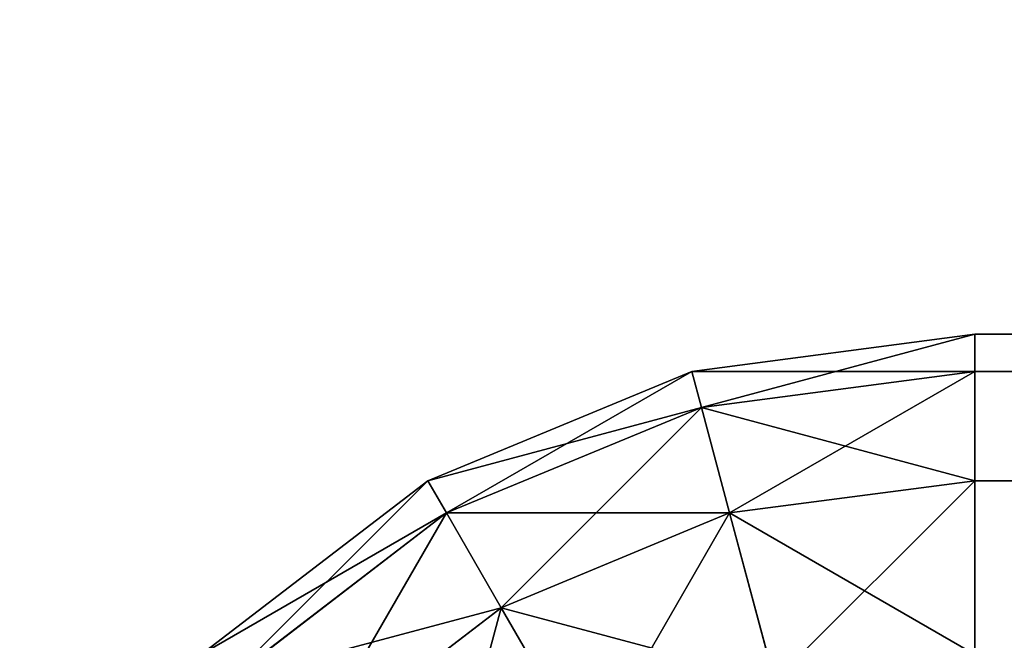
# Model space of a CAD drawing. Extents: x 0 to 706, y 79 to 431.
# Tile 43 of 256: x 213.782 to 214.119, y 257.912 to 258.125. Entities that reach past the tile are written whole.
import ezdxf

# ---------------------------------------------------------------- set-up
doc = ezdxf.new("R2010")
doc.units = 0
doc.header["$MEASUREMENT"] = 0
doc.layers.get('0').update_dxf_attribs({"color": 144, "linetype": 'CONTINUOUS'})
doc.layers.add('BLOC_B_TON', color=134, linetype='CONTINUOUS')
doc.layers.add('SOL', color=36, linetype='CONTINUOUS')

# ---------------------------------------------------------------- blocks, each defined once
blk = doc.blocks.new('B_TON_24___X_24___X_24___1')
for p, q in [((0.27794, 23.98722, 0.375), (0.375, 24, 0.375)), ((0.27794, 23.98722, 23.625), (0.375, 24, 23.625)), ((0.375, 24, 20), (0.27794, 23.98722, 20)), ((0.375, 24, 23.625), (23.625, 24, 23.625)), ((0.375, 24, 0.375), (0.375, 23.98722, 0.27794)), ((0.375, 24, 23.625), (0.375, 23.98722, 23.72206)), ((23.625, 24, 0.375), (0.375, 24, 0.375)), ((0.375, 24, 0.375), (0.375, 24, 20)), ((0.375, 24, 20), (0.375, 24, 23.625)), ((0.1875, 23.94976, 0.375), (0.27794, 23.98722, 0.375)), ((0.1875, 23.94976, 23.625), (0.27794, 23.98722, 23.625)), ((0.27794, 23.98722, 20), (0.1875, 23.94976, 20)), ((0.27794, 23.98722, 0.375), (0.28125, 23.97488, 0.27794)), ((0.27794, 23.98722, 23.625), (0.28125, 23.97488, 23.72206)), ((0.27794, 23.98722, 0.375), (0.27794, 23.98722, 20)), ((0.27794, 23.98722, 20), (0.27794, 23.98722, 23.625)), ((0.28125, 23.97488, 0.27794), (0.375, 23.98722, 0.27794)), ((0.28125, 23.97488, 23.72206), (0.375, 23.98722, 23.72206)), ((23.625, 23.98722, 23.72206), (0.375, 23.98722, 23.72206)), ((0.375, 23.98722, 23.72206), (0.375, 23.94976, 23.8125)), ((0.375, 23.98722, 0.27794), (0.375, 23.94976, 0.1875)), ((23.625, 23.98722, 0.27794), (0.375, 23.98722, 0.27794)), ((0.19389, 23.93869, 0.27794), (0.28125, 23.97488, 0.27794)), ((0.19389, 23.93869, 23.72206), (0.28125, 23.97488, 23.72206)), ((0.28125, 23.97488, 0.27794), (0.29095, 23.93869, 0.1875)), ((0.28125, 23.97488, 23.72206), (0.29095, 23.93869, 23.8125)), ((0.10983, 23.89017, 0.375), (0.1875, 23.94976, 0.375)), ((0.10983, 23.89017, 23.625), (0.1875, 23.94976, 23.625)), ((0.1875, 23.94976, 20), (0.10983, 23.89017, 20)), ((0.1875, 23.94976, 0.375), (0.19389, 23.93869, 0.27794)), ((0.1875, 23.94976, 23.625), (0.19389, 23.93869, 23.72206)), ((0.1875, 23.94976, 0.375), (0.1875, 23.94976, 20)), ((0.1875, 23.94976, 20), (0.1875, 23.94976, 23.625)), ((0.29095, 23.93869, 0.1875), (0.375, 23.94976, 0.1875)), ((0.29095, 23.93869, 23.8125), (0.375, 23.94976, 23.8125)), ((23.625, 23.94976, 23.8125), (0.375, 23.94976, 23.8125)), ((0.375, 23.94976, 0.1875), (0.375, 23.89017, 0.10983)), ((0.375, 23.94976, 23.8125), (0.375, 23.89017, 23.89017)), ((23.625, 23.94976, 0.1875), (0.375, 23.94976, 0.1875)), ((0.11887, 23.88113, 0.27794), (0.19389, 23.93869, 0.27794)), ((0.11887, 23.88113, 23.72206), (0.19389, 23.93869, 23.72206)), ((0.19389, 23.93869, 0.27794), (0.21262, 23.90625, 0.1875)), ((0.19389, 23.93869, 23.72206), (0.21262, 23.90625, 23.8125)), ((0.21262, 23.90625, 0.1875), (0.29095, 23.93869, 0.1875)), ((0.21262, 23.90625, 23.8125), (0.29095, 23.93869, 23.8125)), ((0.29095, 23.93869, 0.1875), (0.30637, 23.88113, 0.10983)), ((0.29095, 23.93869, 23.8125), (0.30637, 23.88113, 23.89017)), ((0.14536, 23.85464, 0.1875), (0.21262, 23.90625, 0.1875)), ((0.14536, 23.85464, 23.8125), (0.21262, 23.90625, 23.8125)), ((0.21262, 23.90625, 0.1875), (0.24242, 23.85464, 0.10983)), ((0.21262, 23.90625, 23.8125), (0.24242, 23.85464, 23.89017))]:
    blk.add_line(p, q)
at = {"color": 253}
mesh = blk.add_polyface(dxfattribs=at)
corners = [(0.27794, 23.98722, 0.375), (0.375, 23.98722, 0.27794), (0.28125, 23.97488, 0.27794), (0.375, 24, 0.375)]
mesh.append_faces([[corners[k] for k in face] for face in [(0, 1, 2), (1, 0, 3)]], dxfattribs={"vtx0": -1, "color": 253})
mesh = blk.add_polyface(dxfattribs=at)
corners = [(0.28125, 23.97488, 23.72206), (0.375, 24, 23.625), (0.27794, 23.98722, 23.625), (0.375, 23.98722, 23.72206)]
mesh.append_faces([[corners[k] for k in face] for face in [(0, 1, 2), (1, 0, 3)]], dxfattribs={"vtx0": -1, "color": 253})
mesh = blk.add_polyface(dxfattribs=at)
corners = [(0.27794, 23.98722, 20), (0.375, 24, 0.375), (0.27794, 23.98722, 0.375), (0.375, 24, 20)]
mesh.append_faces([[corners[k] for k in face] for face in [(0, 1, 2), (1, 0, 3)]], dxfattribs={"vtx0": -1, "color": 253})
mesh = blk.add_polyface(dxfattribs=at)
corners = [(0.27794, 23.98722, 23.625), (0.375, 24, 20), (0.27794, 23.98722, 20), (0.375, 24, 23.625)]
mesh.append_faces([[corners[k] for k in face] for face in [(0, 1, 2), (1, 0, 3)]], dxfattribs={"vtx0": -1, "color": 253})
mesh = blk.add_polyface(dxfattribs=at)
corners = [(0.375, 24, 20), (23.625, 24, 0.375), (0.375, 24, 0.375), (23.625, 24, 20), (0.375, 24, 23.625), (23.625, 24, 23.625)]
mesh.append_faces([[corners[k] for k in face] for face in [(0, 1, 2), (3, 4, 5)]], dxfattribs={"vtx0": -1, "color": 253})
mesh.append_faces([[corners[k] for k in face] for face in [(1, 0, 3)]], dxfattribs={"vtx0": -1, "vtx1": -1, "color": 253})
mesh.append_faces([[corners[k] for k in face] for face in [(3, 0, 4)]], dxfattribs={"vtx0": -1, "vtx2": -1, "color": 253})
mesh = blk.add_polyface(dxfattribs=at)
corners = [(0.375, 23.98722, 23.72206), (23.625, 24, 23.625), (0.375, 24, 23.625), (23.625, 23.98722, 23.72206)]
mesh.append_faces([[corners[k] for k in face] for face in [(0, 1, 2), (1, 0, 3)]], dxfattribs={"vtx0": -1, "color": 253})
mesh = blk.add_polyface(dxfattribs=at)
corners = [(0.375, 24, 0.375), (23.625, 23.98722, 0.27794), (0.375, 23.98722, 0.27794), (23.625, 24, 0.375)]
mesh.append_faces([[corners[k] for k in face] for face in [(0, 1, 2), (1, 0, 3)]], dxfattribs={"vtx0": -1, "color": 253})
mesh = blk.add_polyface(dxfattribs=at)
corners = [(0.1875, 23.94976, 0.375), (0.28125, 23.97488, 0.27794), (0.19389, 23.93869, 0.27794), (0.27794, 23.98722, 0.375)]
mesh.append_faces([[corners[k] for k in face] for face in [(0, 1, 2), (1, 0, 3)]], dxfattribs={"vtx0": -1, "color": 253})
mesh = blk.add_polyface(dxfattribs=at)
corners = [(0.19389, 23.93869, 23.72206), (0.27794, 23.98722, 23.625), (0.1875, 23.94976, 23.625), (0.28125, 23.97488, 23.72206)]
mesh.append_faces([[corners[k] for k in face] for face in [(0, 1, 2), (1, 0, 3)]], dxfattribs={"vtx0": -1, "color": 253})
mesh = blk.add_polyface(dxfattribs=at)
corners = [(0.1875, 23.94976, 20), (0.27794, 23.98722, 0.375), (0.1875, 23.94976, 0.375), (0.27794, 23.98722, 20)]
mesh.append_faces([[corners[k] for k in face] for face in [(0, 1, 2), (1, 0, 3)]], dxfattribs={"vtx0": -1, "color": 253})
mesh = blk.add_polyface(dxfattribs=at)
corners = [(0.1875, 23.94976, 23.625), (0.27794, 23.98722, 20), (0.1875, 23.94976, 20), (0.27794, 23.98722, 23.625)]
mesh.append_faces([[corners[k] for k in face] for face in [(0, 1, 2), (1, 0, 3)]], dxfattribs={"vtx0": -1, "color": 253})
mesh = blk.add_polyface(dxfattribs=at)
corners = [(0.29095, 23.93869, 23.8125), (0.375, 23.98722, 23.72206), (0.28125, 23.97488, 23.72206), (0.375, 23.94976, 23.8125)]
mesh.append_faces([[corners[k] for k in face] for face in [(0, 1, 2), (1, 0, 3)]], dxfattribs={"vtx0": -1, "color": 253})
mesh = blk.add_polyface(dxfattribs=at)
corners = [(0.28125, 23.97488, 0.27794), (0.375, 23.94976, 0.1875), (0.29095, 23.93869, 0.1875), (0.375, 23.98722, 0.27794)]
mesh.append_faces([[corners[k] for k in face] for face in [(0, 1, 2), (1, 0, 3)]], dxfattribs={"vtx0": -1, "color": 253})
mesh = blk.add_polyface(dxfattribs=at)
corners = [(0.375, 23.94976, 23.8125), (23.625, 23.98722, 23.72206), (0.375, 23.98722, 23.72206), (23.625, 23.94976, 23.8125)]
mesh.append_faces([[corners[k] for k in face] for face in [(0, 1, 2), (1, 0, 3)]], dxfattribs={"vtx0": -1, "color": 253})
mesh = blk.add_polyface(dxfattribs=at)
corners = [(0.375, 23.98722, 0.27794), (23.625, 23.94976, 0.1875), (0.375, 23.94976, 0.1875), (23.625, 23.98722, 0.27794)]
mesh.append_faces([[corners[k] for k in face] for face in [(0, 1, 2), (1, 0, 3)]], dxfattribs={"vtx0": -1, "color": 253})
mesh = blk.add_polyface(dxfattribs=at)
corners = [(0.19389, 23.93869, 0.27794), (0.29095, 23.93869, 0.1875), (0.21262, 23.90625, 0.1875), (0.28125, 23.97488, 0.27794)]
mesh.append_faces([[corners[k] for k in face] for face in [(0, 1, 2), (1, 0, 3)]], dxfattribs={"vtx0": -1, "color": 253})
mesh = blk.add_polyface(dxfattribs=at)
corners = [(0.21262, 23.90625, 23.8125), (0.28125, 23.97488, 23.72206), (0.19389, 23.93869, 23.72206), (0.29095, 23.93869, 23.8125)]
mesh.append_faces([[corners[k] for k in face] for face in [(0, 1, 2), (1, 0, 3)]], dxfattribs={"vtx0": -1, "color": 253})
mesh = blk.add_polyface(dxfattribs=at)
corners = [(0.10983, 23.89017, 0.375), (0.19389, 23.93869, 0.27794), (0.11887, 23.88113, 0.27794), (0.1875, 23.94976, 0.375)]
mesh.append_faces([[corners[k] for k in face] for face in [(0, 1, 2), (1, 0, 3)]], dxfattribs={"vtx0": -1, "color": 253})
mesh = blk.add_polyface(dxfattribs=at)
corners = [(0.11887, 23.88113, 23.72206), (0.1875, 23.94976, 23.625), (0.10983, 23.89017, 23.625), (0.19389, 23.93869, 23.72206)]
mesh.append_faces([[corners[k] for k in face] for face in [(0, 1, 2), (1, 0, 3)]], dxfattribs={"vtx0": -1, "color": 253})
mesh = blk.add_polyface(dxfattribs=at)
corners = [(0.10983, 23.89017, 20), (0.1875, 23.94976, 0.375), (0.10983, 23.89017, 0.375), (0.1875, 23.94976, 20)]
mesh.append_faces([[corners[k] for k in face] for face in [(0, 1, 2), (1, 0, 3)]], dxfattribs={"vtx0": -1, "color": 253})
mesh = blk.add_polyface(dxfattribs=at)
corners = [(0.10983, 23.89017, 23.625), (0.1875, 23.94976, 20), (0.10983, 23.89017, 20), (0.1875, 23.94976, 23.625)]
mesh.append_faces([[corners[k] for k in face] for face in [(0, 1, 2), (1, 0, 3)]], dxfattribs={"vtx0": -1, "color": 253})
mesh = blk.add_polyface(dxfattribs=at)
corners = [(0.29095, 23.93869, 0.1875), (0.375, 23.89017, 0.10983), (0.30637, 23.88113, 0.10983), (0.375, 23.94976, 0.1875)]
mesh.append_faces([[corners[k] for k in face] for face in [(0, 1, 2), (1, 0, 3)]], dxfattribs={"vtx0": -1, "color": 253})
mesh = blk.add_polyface(dxfattribs=at)
corners = [(0.30637, 23.88113, 23.89017), (0.375, 23.94976, 23.8125), (0.29095, 23.93869, 23.8125), (0.375, 23.89017, 23.89017)]
mesh.append_faces([[corners[k] for k in face] for face in [(0, 1, 2), (1, 0, 3)]], dxfattribs={"vtx0": -1, "color": 253})
mesh = blk.add_polyface(dxfattribs=at)
corners = [(0.375, 23.89017, 23.89017), (23.625, 23.94976, 23.8125), (0.375, 23.94976, 23.8125), (23.625, 23.89017, 23.89017)]
mesh.append_faces([[corners[k] for k in face] for face in [(0, 1, 2), (1, 0, 3)]], dxfattribs={"vtx0": -1, "color": 253})
mesh = blk.add_polyface(dxfattribs=at)
corners = [(0.375, 23.94976, 0.1875), (23.625, 23.89017, 0.10983), (0.375, 23.89017, 0.10983), (23.625, 23.94976, 0.1875)]
mesh.append_faces([[corners[k] for k in face] for face in [(0, 1, 2), (1, 0, 3)]], dxfattribs={"vtx0": -1, "color": 253})
mesh = blk.add_polyface(dxfattribs=at)
corners = [(0.11887, 23.88113, 0.27794), (0.21262, 23.90625, 0.1875), (0.14536, 23.85464, 0.1875), (0.19389, 23.93869, 0.27794)]
mesh.append_faces([[corners[k] for k in face] for face in [(0, 1, 2), (1, 0, 3)]], dxfattribs={"vtx0": -1, "color": 253})
mesh = blk.add_polyface(dxfattribs=at)
corners = [(0.14536, 23.85464, 23.8125), (0.19389, 23.93869, 23.72206), (0.11887, 23.88113, 23.72206), (0.21262, 23.90625, 23.8125)]
mesh.append_faces([[corners[k] for k in face] for face in [(0, 1, 2), (1, 0, 3)]], dxfattribs={"vtx0": -1, "color": 253})
mesh = blk.add_polyface(dxfattribs=at)
corners = [(0.21262, 23.90625, 0.1875), (0.30637, 23.88113, 0.10983), (0.24242, 23.85464, 0.10983), (0.29095, 23.93869, 0.1875)]
mesh.append_faces([[corners[k] for k in face] for face in [(0, 1, 2), (1, 0, 3)]], dxfattribs={"vtx0": -1, "color": 253})
mesh = blk.add_polyface(dxfattribs=at)
corners = [(0.24242, 23.85464, 23.89017), (0.29095, 23.93869, 23.8125), (0.21262, 23.90625, 23.8125), (0.30637, 23.88113, 23.89017)]
mesh.append_faces([[corners[k] for k in face] for face in [(0, 1, 2), (1, 0, 3)]], dxfattribs={"vtx0": -1, "color": 253})
mesh = blk.add_polyface(dxfattribs=at)
corners = [(0.14536, 23.85464, 0.1875), (0.24242, 23.85464, 0.10983), (0.1875, 23.8125, 0.10983), (0.21262, 23.90625, 0.1875)]
mesh.append_faces([[corners[k] for k in face] for face in [(0, 1, 2), (1, 0, 3)]], dxfattribs={"vtx0": -1, "color": 253})
mesh = blk.add_polyface(dxfattribs=at)
corners = [(0.1875, 23.8125, 23.89017), (0.21262, 23.90625, 23.8125), (0.14536, 23.85464, 23.8125), (0.24242, 23.85464, 23.89017)]
mesh.append_faces([[corners[k] for k in face] for face in [(0, 1, 2), (1, 0, 3)]], dxfattribs={"vtx0": -1, "color": 253})
blk = doc.blocks.new('GROUPE_5')
at = {"color": 67}
mesh = blk.add_polyface(dxfattribs=at)
corners = [(568.9375, 0), (-137.125, 351.125), (-137.125, 0), (568.9375, 351.125)]
mesh.append_faces([[corners[k] for k in face] for face in [(0, 1, 2), (1, 0, 3)]], dxfattribs={"vtx0": -1, "color": 67})

msp = doc.modelspace()

# ---------------------------------------------------------------- block references
at = {"layer": 'BLOC_B_TON'}
msp.add_blockref('B_TON_24___X_24___X_24___1', (213.73403, 234.0173, 30.34976), dxfattribs=at)
at = {"layer": 'SOL'}
msp.add_blockref('GROUPE_5', (137.125, 79.39059, 50.34976), dxfattribs=at)

doc.saveas('drawing.dxf')
